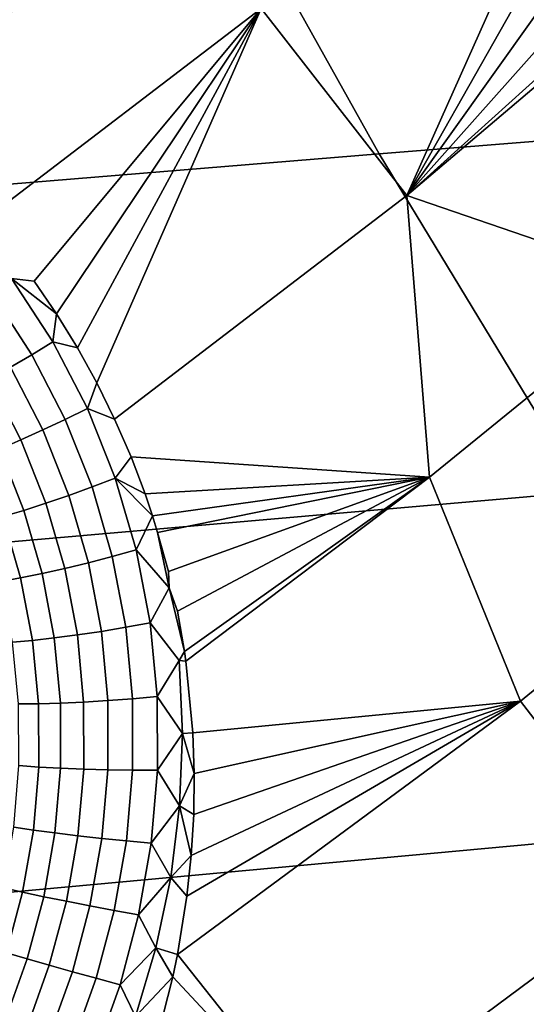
# Model space of a CAD drawing. Header units: metres. Extents: x -240 to 45, y -77 to 27.
# Tile 108 of 256: x -208.667 to -207.844, y -11.65 to -10.048. Entities that reach past the tile are written whole.
import ezdxf

# ---------------------------------------------------------------- set-up
doc = ezdxf.new("R2010")
doc.units = ezdxf.units.M
doc.layers.add('solid_102011X2', color=7, linetype='CONTINUOUS')

msp = doc.modelspace()

# ---------------------------------------------------------------- linework, layer by layer
at = {"layer": 'solid_102011X2'}
for points in [[(-206.922012, -9.589189, 316.098145), (-208.399078, -9.70048, 314.492523), (-208.08316, -10.266387, 314.249146), (-206.61113, -10.148512, 315.856171)], [(-209.11261, -10.063461, 270.569214), (-208.995163, -9.60216, 270.499695), (-208.51825, -9.72712, 270.427612), (-209.026672, -10.113288, 270.556641)], [(-208.274811, -10.029978, 270.390778), (-207.843719, -9.665684, 270.281219), (-207.777924, -9.751153, 270.267212), (-208.038223, -10.333987, 270.331726)], [(-208.399078, -9.70048, 314.492523), (-209.863617, -9.813901, 312.890839), (-209.542786, -10.386547, 312.645905), (-208.08316, -10.266387, 314.249146)], [(-209.006302, -10.12637, 270.553558), (-209.026672, -10.113288, 270.556641), (-208.51825, -9.72712, 270.427612)], [(-208.905533, -10.199055, 270.537689), (-209.006302, -10.12637, 270.553558), (-208.51825, -9.72712, 270.427612)], [(-208.843781, -10.286234, 270.52774), (-208.905533, -10.199055, 270.537689), (-208.51825, -9.72712, 270.427612), (-208.810974, -10.281314, 270.521454)], [(-208.810974, -10.281314, 270.521454), (-208.51825, -9.72712, 270.427612), (-208.274811, -10.029978, 270.390778), (-208.723434, -10.372958, 270.50473)], [(-207.777924, -9.751153, 270.267212), (-207.73555, -9.800033, 270.257172), (-208.038223, -10.333987, 270.331726)], [(-207.73555, -9.800033, 270.257172), (-207.69101, -9.847014, 270.245941), (-208.038223, -10.333987, 270.331726)], [(-207.69101, -9.847014, 270.245941), (-207.644424, -9.891985, 270.23349), (-208.038223, -10.333987, 270.331726)], [(-207.644424, -9.891985, 270.23349), (-207.595917, -9.934812, 270.219849), (-208.038223, -10.333987, 270.331726)], [(-207.595917, -9.934812, 270.219849), (-207.581757, -9.946593, 270.21579), (-208.038223, -10.333987, 270.331726)], [(-208.038223, -10.333987, 270.331726), (-207.581757, -9.946593, 270.21579), (-207.493591, -10.013461, 270.189331), (-207.615921, -10.479123, 270.20163)], [(-208.680664, -10.469327, 270.495178), (-208.723434, -10.372958, 270.50473), (-208.274811, -10.029978, 270.390778), (-208.643875, -10.473516, 270.487549)], [(-208.607437, -10.526885, 270.478821), (-208.643875, -10.473516, 270.487549), (-208.274811, -10.029978, 270.390778)], [(-208.57341, -10.58216, 270.470032), (-208.607437, -10.526885, 270.478821), (-208.274811, -10.029978, 270.390778)], [(-208.541901, -10.639212, 270.461212), (-208.57341, -10.58216, 270.470032), (-208.274811, -10.029978, 270.390778)], [(-208.541901, -10.639212, 270.461212), (-208.274811, -10.029978, 270.390778), (-208.038223, -10.333987, 270.331726), (-208.513031, -10.697923, 270.452362)], [(-206.61113, -10.148512, 315.856171), (-208.08316, -10.266387, 314.249146), (-207.749603, -10.816398, 313.992188), (-206.282898, -10.692105, 315.600677)], [(-208.08316, -10.266387, 314.249146), (-209.542786, -10.386547, 312.645905), (-209.204025, -10.94313, 312.387268), (-207.749603, -10.816398, 313.992188)], [(-208.486404, -10.759276, 270.44339), (-208.513031, -10.697923, 270.452362), (-208.038223, -10.333987, 270.331726), (-208.001389, -10.792721, 270.299347)], [(-208.038223, -10.333987, 270.331726), (-207.615921, -10.479123, 270.20163), (-208.001389, -10.792721, 270.299347)], [(-208.647903, -10.593244, 270.480713), (-208.712784, -10.493664, 270.496796), (-208.680664, -10.469327, 270.495178), (-208.613647, -10.57206, 270.478882)], [(-208.680664, -10.469327, 270.495178), (-208.643875, -10.473516, 270.487549), (-208.607437, -10.526885, 270.478821)], [(-208.613647, -10.57206, 270.478882), (-208.680664, -10.469327, 270.495178), (-208.607437, -10.526885, 270.478821)], [(-208.001389, -10.792721, 270.299347), (-207.615921, -10.479123, 270.20163), (-207.315536, -10.71768, 270.078979), (-207.853333, -11.156918, 270.214783)], [(-208.682449, -10.613749, 270.477142), (-208.745209, -10.517333, 270.493011), (-208.712784, -10.493664, 270.496796), (-208.647903, -10.593244, 270.480713)], [(-208.613647, -10.57206, 270.478882), (-208.607437, -10.526885, 270.478821), (-208.57341, -10.58216, 270.470032)], [(-208.593399, -10.69855, 270.464722), (-208.647903, -10.593244, 270.480713), (-208.613647, -10.57206, 270.478882), (-208.557297, -10.680695, 270.462738)], [(-208.557297, -10.680695, 270.462738), (-208.613647, -10.57206, 270.478882), (-208.57341, -10.58216, 270.470032), (-208.541901, -10.639212, 270.461212)], [(-208.62973, -10.715719, 270.461304), (-208.682449, -10.613749, 270.477142), (-208.647903, -10.593244, 270.480713), (-208.593399, -10.69855, 270.464722)], [(-208.665634, -10.731889, 270.452606), (-208.716644, -10.633202, 270.468292), (-208.682449, -10.613749, 270.477142), (-208.62973, -10.715719, 270.461304)], [(-208.700455, -10.746769, 270.438721), (-208.749878, -10.651254, 270.454285), (-208.716644, -10.633202, 270.468292), (-208.665634, -10.731889, 270.452606)], [(-208.557297, -10.680695, 270.462738), (-208.541901, -10.639212, 270.461212), (-208.513031, -10.697923, 270.452362)], [(-208.549637, -10.808384, 270.449036), (-208.593399, -10.69855, 270.464722), (-208.557297, -10.680695, 270.462738), (-208.512009, -10.79399, 270.446991)], [(-208.512009, -10.79399, 270.446991), (-208.557297, -10.680695, 270.462738), (-208.513031, -10.697923, 270.452362), (-208.486404, -10.759276, 270.44339)], [(-208.587402, -10.822091, 270.445709), (-208.62973, -10.715719, 270.461304), (-208.593399, -10.69855, 270.464722), (-208.549637, -10.808384, 270.449036)], [(-208.624664, -10.834863, 270.437042), (-208.665634, -10.731889, 270.452606), (-208.62973, -10.715719, 270.461304), (-208.587402, -10.822091, 270.445709)], [(-208.660736, -10.846469, 270.423248), (-208.700455, -10.746769, 270.438721), (-208.665634, -10.731889, 270.452606), (-208.624664, -10.834863, 270.437042)], [(-207.853333, -11.156918, 270.214783), (-207.315536, -10.71768, 270.078979), (-207.093292, -11.016784, 269.952698), (-207.625259, -11.453451, 270.086334)], [(-208.694962, -10.8567, 270.404541), (-208.733566, -10.76009, 270.419952), (-208.700455, -10.746769, 270.438721), (-208.660736, -10.846469, 270.423248)], [(-208.512009, -10.79399, 270.446991), (-208.486404, -10.759276, 270.44339), (-208.463547, -10.819655, 270.434845)], [(-208.463547, -10.819655, 270.434845), (-208.486404, -10.759276, 270.44339), (-208.001389, -10.792721, 270.299347)], [(-208.5168, -10.921519, 270.433899), (-208.549637, -10.808384, 270.449036), (-208.512009, -10.79399, 270.446991), (-208.478012, -10.910681, 270.431854)], [(-208.512009, -10.79399, 270.446991), (-208.463547, -10.819655, 270.434845), (-208.451431, -10.855602, 270.429871)], [(-208.478012, -10.910681, 270.431854), (-208.512009, -10.79399, 270.446991), (-208.451431, -10.855602, 270.429871)], [(-208.451431, -10.855602, 270.429871), (-208.463547, -10.819655, 270.434845), (-208.001389, -10.792721, 270.299347)], [(-208.4431, -10.882349, 270.426208), (-208.451431, -10.855602, 270.429871), (-208.001389, -10.792721, 270.299347)], [(-208.425613, -10.946096, 270.417755), (-208.4431, -10.882349, 270.426208), (-208.001389, -10.792721, 270.299347)], [(-208.42453, -10.972458, 270.415863), (-208.425613, -10.946096, 270.417755), (-208.001389, -10.792721, 270.299347), (-208.411118, -11.010674, 270.409515)], [(-208.399658, -11.076022, 270.40152), (-208.411118, -11.010674, 270.409515), (-208.001389, -10.792721, 270.299347)], [(-208.399658, -11.076022, 270.40152), (-208.001389, -10.792721, 270.299347), (-208.397385, -11.09169, 270.399658)], [(-208.385925, -11.208231, 270.386505), (-208.397385, -11.09169, 270.399658), (-208.001389, -10.792721, 270.299347), (-207.853333, -11.156918, 270.214783)], [(-208.555679, -10.931684, 270.430573), (-208.587402, -10.822091, 270.445709), (-208.549637, -10.808384, 270.449036), (-208.5168, -10.921519, 270.433899)], [(-207.749603, -10.816398, 313.992188), (-209.204025, -10.94313, 312.387268), (-208.84787, -11.482787, 312.115356), (-207.398926, -11.349656, 313.722046)], [(-208.593948, -10.940992, 270.421906), (-208.624664, -10.834863, 270.437042), (-208.587402, -10.822091, 270.445709), (-208.555679, -10.931684, 270.430573)], [(-208.63092, -10.949277, 270.408112), (-208.660736, -10.846469, 270.423248), (-208.624664, -10.834863, 270.437042), (-208.593948, -10.940992, 270.421906)], [(-208.698318, -10.962193, 270.366058), (-208.72673, -10.865371, 270.381256), (-208.694962, -10.8567, 270.404541), (-208.665924, -10.956386, 270.389374)], [(-208.665924, -10.956386, 270.389374), (-208.694962, -10.8567, 270.404541), (-208.660736, -10.846469, 270.423248), (-208.63092, -10.949277, 270.408112)], [(-208.478012, -10.910681, 270.431854), (-208.451431, -10.855602, 270.429871), (-208.4431, -10.882349, 270.426208), (-208.42453, -10.972458, 270.415863)], [(-208.42453, -10.972458, 270.415863), (-208.4431, -10.882349, 270.426208), (-208.425613, -10.946096, 270.417755)], [(-208.534637, -11.043342, 270.416138), (-208.555679, -10.931684, 270.430573), (-208.5168, -10.921519, 270.433899), (-208.494995, -11.036755, 270.419556)], [(-208.494995, -11.036755, 270.419556), (-208.5168, -10.921519, 270.433899), (-208.478012, -10.910681, 270.431854), (-208.455383, -11.029526, 270.417603)], [(-208.42453, -10.972458, 270.415863), (-208.455383, -11.029526, 270.417603), (-208.478012, -10.910681, 270.431854)], [(-208.573578, -11.04917, 270.40741), (-208.593948, -10.940992, 270.421906), (-208.555679, -10.931684, 270.430573), (-208.534637, -11.043342, 270.416138)], [(-208.67926, -11.061122, 270.351318), (-208.698318, -10.962193, 270.366058), (-208.665924, -10.956386, 270.389374), (-208.646545, -11.058141, 270.374695)], [(-208.646545, -11.058141, 270.374695), (-208.665924, -10.956386, 270.389374), (-208.63092, -10.949277, 270.408112), (-208.611099, -11.054132, 270.393524)], [(-208.611099, -11.054132, 270.393524), (-208.63092, -10.949277, 270.408112), (-208.593948, -10.940992, 270.421906), (-208.573578, -11.04917, 270.40741)], [(-208.455383, -11.029526, 270.417603), (-208.42453, -10.972458, 270.415863), (-208.399658, -11.076022, 270.40152), (-208.408371, -11.090714, 270.402893)], [(-208.42453, -10.972458, 270.415863), (-208.411118, -11.010674, 270.409515), (-208.399658, -11.076022, 270.40152)], [(-208.524139, -11.155994, 270.40274), (-208.534637, -11.043342, 270.416138), (-208.494995, -11.036755, 270.419556), (-208.484085, -11.152982, 270.406311)], [(-208.484085, -11.152982, 270.406311), (-208.494995, -11.036755, 270.419556), (-208.455383, -11.029526, 270.417603), (-208.443954, -11.149382, 270.40451)], [(-208.408371, -11.090714, 270.402893), (-208.443954, -11.149382, 270.40451), (-208.455383, -11.029526, 270.417603)], [(-208.601151, -11.160051, 270.379791), (-208.611099, -11.054132, 270.393524), (-208.573578, -11.04917, 270.40741), (-208.5634, -11.158365, 270.393829)], [(-208.5634, -11.158365, 270.393829), (-208.573578, -11.04917, 270.40741), (-208.534637, -11.043342, 270.416138), (-208.524139, -11.155994, 270.40274)], [(-208.669479, -11.161261, 270.33728), (-208.67926, -11.061122, 270.351318), (-208.646545, -11.058141, 270.374695), (-208.636734, -11.161022, 270.360809)], [(-208.636734, -11.161022, 270.360809), (-208.646545, -11.058141, 270.374695), (-208.611099, -11.054132, 270.393524), (-208.601151, -11.160051, 270.379791)], [(-208.408371, -11.090714, 270.402893), (-208.399658, -11.076022, 270.40152), (-208.397385, -11.09169, 270.399658)], [(-208.408371, -11.090714, 270.402893), (-208.402725, -11.209353, 270.391205), (-208.443954, -11.149382, 270.40451)], [(-208.402725, -11.209353, 270.391205), (-208.408371, -11.090714, 270.402893), (-208.397385, -11.09169, 270.399658), (-208.385925, -11.208231, 270.386505)], [(-208.668808, -11.261732, 270.324249), (-208.669479, -11.161261, 270.33728), (-208.636734, -11.161022, 270.360809), (-208.636292, -11.264117, 270.347992)], [(-208.636292, -11.264117, 270.347992), (-208.636734, -11.161022, 270.360809), (-208.601151, -11.160051, 270.379791), (-208.600891, -11.266082, 270.367188)], [(-208.600891, -11.266082, 270.367188), (-208.601151, -11.160051, 270.379791), (-208.5634, -11.158365, 270.393829), (-208.563217, -11.267591, 270.3815)], [(-208.563217, -11.267591, 270.3815), (-208.5634, -11.158365, 270.393829), (-208.524139, -11.155994, 270.40274), (-208.523941, -11.268616, 270.390625)], [(-208.523941, -11.268616, 270.390625), (-208.524139, -11.155994, 270.40274), (-208.484085, -11.152982, 270.406311), (-208.483795, -11.269139, 270.39444)], [(-208.483795, -11.269139, 270.39444), (-208.484085, -11.152982, 270.406311), (-208.443954, -11.149382, 270.40451), (-208.443512, -11.269153, 270.392853)], [(-208.402725, -11.209353, 270.391205), (-208.443512, -11.269153, 270.392853), (-208.443954, -11.149382, 270.40451)], [(-208.41095, -11.568856, 270.355438), (-207.853333, -11.156918, 270.214783), (-207.625259, -11.453451, 270.086334), (-208.177216, -11.863962, 270.225037)], [(-208.395523, -11.474213, 270.361938), (-207.853333, -11.156918, 270.214783), (-208.41095, -11.568856, 270.355438)], [(-208.395523, -11.474213, 270.361938), (-208.388504, -11.407919, 270.367279), (-207.853333, -11.156918, 270.214783)], [(-208.388504, -11.407919, 270.367279), (-208.384567, -11.341422, 270.373169), (-207.853333, -11.156918, 270.214783)], [(-208.383698, -11.274755, 270.379608), (-208.385925, -11.208231, 270.386505), (-207.853333, -11.156918, 270.214783)], [(-208.384567, -11.341422, 270.373169), (-208.383698, -11.274755, 270.379608), (-207.853333, -11.156918, 270.214783)], [(-208.402725, -11.209353, 270.391205), (-208.407364, -11.327405, 270.381042), (-208.443512, -11.269153, 270.392853)], [(-208.402725, -11.209353, 270.391205), (-208.383698, -11.274755, 270.379608), (-208.407364, -11.327405, 270.381042)], [(-208.402725, -11.209353, 270.391205), (-208.385925, -11.208231, 270.386505), (-208.383698, -11.274755, 270.379608)], [(-208.677048, -11.361708, 270.312531), (-208.668808, -11.261732, 270.324249), (-208.636292, -11.264117, 270.347992), (-208.645035, -11.366565, 270.336548)], [(-208.645035, -11.366565, 270.336548), (-208.636292, -11.264117, 270.347992), (-208.600891, -11.266082, 270.367188), (-208.610046, -11.371331, 270.356049)], [(-208.610046, -11.371331, 270.356049), (-208.600891, -11.266082, 270.367188), (-208.563217, -11.267591, 270.3815), (-208.572739, -11.37592, 270.370636)], [(-208.572739, -11.37592, 270.370636), (-208.563217, -11.267591, 270.3815), (-208.523941, -11.268616, 270.390625), (-208.533768, -11.380248, 270.380066)], [(-208.533768, -11.380248, 270.380066), (-208.523941, -11.268616, 270.390625), (-208.483795, -11.269139, 270.39444), (-208.493851, -11.384239, 270.384186)], [(-208.493851, -11.384239, 270.384186), (-208.483795, -11.269139, 270.39444), (-208.443512, -11.269153, 270.392853), (-208.453705, -11.387818, 270.382904)], [(-208.407364, -11.327405, 270.381042), (-208.453705, -11.387818, 270.382904), (-208.443512, -11.269153, 270.392853)], [(-208.407364, -11.327405, 270.381042), (-208.383698, -11.274755, 270.379608), (-208.384567, -11.341422, 270.373169)], [(-208.407364, -11.327405, 270.381042), (-208.421906, -11.444, 270.37265), (-208.453705, -11.387818, 270.382904)], [(-208.407364, -11.327405, 270.381042), (-208.388504, -11.407919, 270.367279), (-208.421906, -11.444, 270.37265)], [(-208.407364, -11.327405, 270.381042), (-208.384567, -11.341422, 270.373169), (-208.388504, -11.407919, 270.367279)], [(-207.398926, -11.349656, 313.722046), (-208.84787, -11.482787, 312.115356), (-208.474854, -12.004671, 311.830566), (-207.031647, -11.865329, 313.439117)], [(-208.693924, -11.460431, 270.302429), (-208.677048, -11.361708, 270.312531), (-208.645035, -11.366565, 270.336548), (-208.662582, -11.467589, 270.326782)], [(-208.662582, -11.467589, 270.326782), (-208.645035, -11.366565, 270.336548), (-208.610046, -11.371331, 270.356049), (-208.62825, -11.475, 270.346619)], [(-208.62825, -11.475, 270.346619), (-208.610046, -11.371331, 270.356049), (-208.572739, -11.37592, 270.370636), (-208.591568, -11.482531, 270.361572)], [(-208.591568, -11.482531, 270.361572), (-208.572739, -11.37592, 270.370636), (-208.533768, -11.380248, 270.380066), (-208.553177, -11.490044, 270.371368)], [(-208.553177, -11.490044, 270.371368), (-208.533768, -11.380248, 270.380066), (-208.493851, -11.384239, 270.384186), (-208.513794, -11.497404, 270.375854)], [(-208.513794, -11.497404, 270.375854), (-208.493851, -11.384239, 270.384186), (-208.453705, -11.387818, 270.382904), (-208.474091, -11.504478, 270.374939)], [(-208.421906, -11.444, 270.37265), (-208.474091, -11.504478, 270.374939), (-208.453705, -11.387818, 270.382904)], [(-208.421906, -11.444, 270.37265), (-208.388504, -11.407919, 270.367279), (-208.395523, -11.474213, 270.361938)], [(-208.421906, -11.444, 270.37265), (-208.445953, -11.558343, 270.366241), (-208.474091, -11.504478, 270.374939)], [(-208.421906, -11.444, 270.37265), (-208.395523, -11.474213, 270.361938), (-208.41095, -11.568856, 270.355438), (-208.445953, -11.558343, 270.366241)], [(-208.719086, -11.557172, 270.29425), (-208.693924, -11.460431, 270.302429), (-208.662582, -11.467589, 270.326782), (-208.688599, -11.566447, 270.31897)], [(-208.688599, -11.566447, 270.31897), (-208.662582, -11.467589, 270.326782), (-208.62825, -11.475, 270.346619), (-208.655136, -11.57633, 270.339203)], [(-207.508469, -11.794363, 269.970673), (-207.821457, -12.030671, 270.048767), (-208.177216, -11.863962, 270.225037), (-207.625259, -11.453451, 270.086334)], [(-208.84787, -11.482787, 312.115356), (-210.288345, -11.618636, 310.50946), (-209.909592, -12.1469, 310.222748), (-208.474854, -12.004671, 311.830566)], [(-208.655136, -11.57633, 270.339203), (-208.62825, -11.475, 270.346619), (-208.591568, -11.482531, 270.361572), (-208.619308, -11.586644, 270.354584)], [(-208.619308, -11.586644, 270.354584), (-208.591568, -11.482531, 270.361572), (-208.553177, -11.490044, 270.371368), (-208.581757, -11.597202, 270.364807)], [(-208.581757, -11.597202, 270.364807), (-208.553177, -11.490044, 270.371368), (-208.513794, -11.497404, 270.375854), (-208.543167, -11.607813, 270.36972)], [(-208.543167, -11.607813, 270.36972), (-208.513794, -11.497404, 270.375854), (-208.474091, -11.504478, 270.374939), (-208.504227, -11.618285, 270.369232)], [(-208.445953, -11.558343, 270.366241), (-208.504227, -11.618285, 270.369232), (-208.474091, -11.504478, 270.374939)], [(-208.445953, -11.558343, 270.366241), (-208.479065, -11.669686, 270.362061), (-208.504227, -11.618285, 270.369232)], [(-208.445953, -11.558343, 270.366241), (-208.418594, -11.605179, 270.353302), (-208.479065, -11.669686, 270.362061)], [(-208.445953, -11.558343, 270.366241), (-208.41095, -11.568856, 270.355438), (-208.418594, -11.605179, 270.353302)], [(-208.722687, -11.662449, 270.313416), (-208.688599, -11.566447, 270.31897), (-208.655136, -11.57633, 270.339203), (-208.690262, -11.674623, 270.334076)], [(-208.690262, -11.674623, 270.334076), (-208.655136, -11.57633, 270.339203), (-208.619308, -11.586644, 270.354584), (-208.655502, -11.687549, 270.349915)], [(-208.418594, -11.605179, 270.353302), (-208.41095, -11.568856, 270.355438), (-208.177216, -11.863962, 270.225037)], [(-208.655502, -11.687549, 270.349915), (-208.619308, -11.586644, 270.354584), (-208.581757, -11.597202, 270.364807), (-208.619019, -11.700994, 270.360626)], [(-208.619019, -11.700994, 270.360626), (-208.581757, -11.597202, 270.364807), (-208.543167, -11.607813, 270.36972), (-208.581482, -11.714718, 270.366028)], [(-208.581482, -11.714718, 270.366028), (-208.543167, -11.607813, 270.36972), (-208.504227, -11.618285, 270.369232), (-208.543579, -11.728469, 270.366028)], [(-208.479065, -11.669686, 270.362061), (-208.418594, -11.605179, 270.353302), (-208.434525, -11.669485, 270.350067), (-208.454605, -11.716653, 270.350342)], [(-208.434525, -11.669485, 270.350067), (-208.418594, -11.605179, 270.353302), (-208.177216, -11.863962, 270.225037)], [(-208.479065, -11.669686, 270.362061), (-208.543579, -11.728469, 270.366028), (-208.504227, -11.618285, 270.369232)]]:
    msp.add_3dface(points, dxfattribs=at)

doc.saveas('drawing.dxf')
